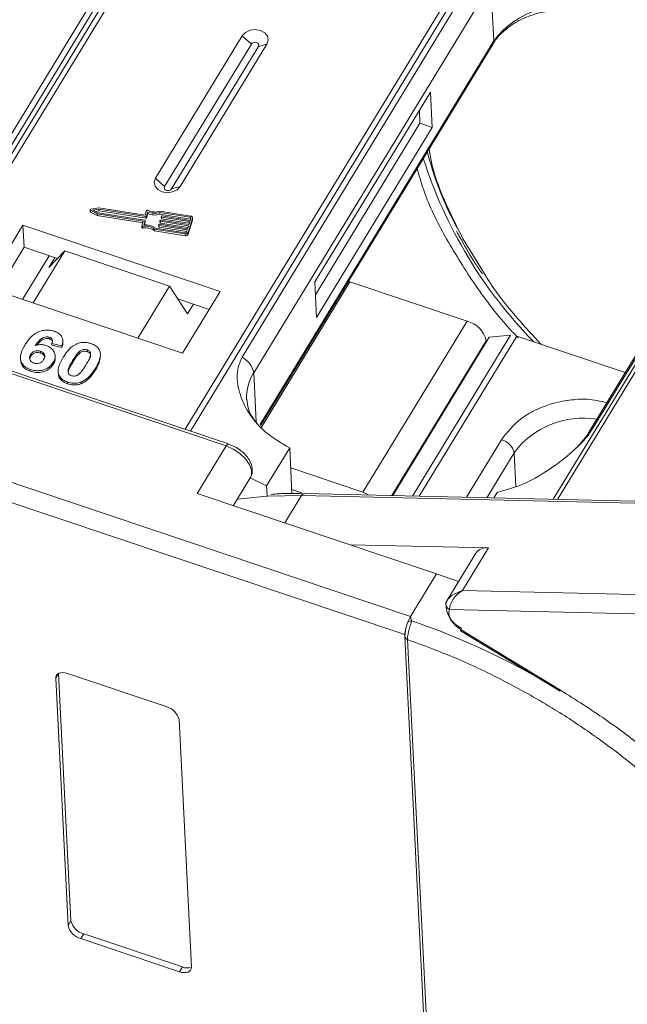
# Model space of a CAD drawing. Header units: millimetres. Extents: x -623 to 852, y 50 to 1083.
# Tile 39 of 72: x 262 to 301, y 825 to 889. Entities that reach past the tile are written whole.
import ezdxf

# ---------------------------------------------------------------- set-up
doc = ezdxf.new("R2010")
doc.units = ezdxf.units.MM

msp = doc.modelspace()

# ---------------------------------------------------------------- linework, layer by layer
at = {"color": 7, "linetype": 'Continuous', "lineweight": 15}
for p, q in [((275.94, 904.689), (254.073, 868.753)), ((254.393, 868.645), (276.272, 904.602)), ((271.471, 898.657), (256.158, 873.492)), ((256.757, 873.751), (272.07, 898.917)), ((294.25, 898.564), (272.371, 862.607)), ((272.718, 862.49), (294.585, 898.426)), ((317.82, 893.716), (296.14, 858.086)), ((296.409, 858.08), (318.105, 893.737)), ((291.364, 892.436), (276.051, 867.271)), ((276.795, 866.252), (292.108, 891.418)), ((292.293, 887.706), (292.108, 891.418)), ((276.061, 888.04), (270.459, 878.833)), ((276.061, 888.04), (276.648, 887.506)), ((292.293, 887.706), (277.209, 862.917)), ((298.696, 862.671), (314.009, 887.836)), ((276.648, 887.506), (271.046, 878.299)), ((271.499, 878.147), (277.102, 887.354)), ((272.052, 878.298), (277.654, 887.505)), ((277.654, 887.505), (277.102, 887.354)), ((277.227, 862.83), (292.248, 887.516)), ((313.795, 887.65), (298.482, 862.484)), ((288.215, 884.402), (280.745, 872.126)), ((288.328, 882.118), (288.215, 884.402)), ((287.532, 882.385), (287.491, 883.213)), ((280.786, 871.299), (287.532, 882.385)), ((280.859, 869.842), (288.328, 882.118)), ((288.328, 882.118), (287.532, 882.385)), ((271.046, 878.299), (270.459, 878.833)), ((272.052, 878.298), (271.499, 878.147)), ((266.809, 876.913), (266.278, 876.832)), ((269.784, 876.444), (266.809, 876.913)), ((266.236, 876.791), (266.241, 876.676)), ((266.257, 876.761), (266.691, 876.528)), ((266.262, 876.647), (266.257, 876.761)), ((266.262, 876.647), (266.697, 876.413)), ((266.806, 876.833), (266.416, 876.773)), ((266.416, 876.773), (266.735, 876.601)), ((266.583, 876.683), (266.812, 876.718)), ((266.691, 876.528), (269.641, 876.063)), ((266.697, 876.413), (266.691, 876.528)), ((266.697, 876.413), (269.633, 875.951)), ((266.735, 876.601), (269.765, 876.124)), ((269.836, 876.356), (266.806, 876.833)), ((266.812, 876.718), (266.806, 876.833)), ((266.812, 876.718), (269.841, 876.241)), ((269.875, 876.742), (269.784, 876.444)), ((269.841, 876.241), (269.836, 876.356)), ((269.958, 876.669), (269.867, 876.371)), ((269.872, 876.257), (269.867, 876.371)), ((269.872, 876.257), (269.963, 876.554)), ((269.963, 876.554), (269.958, 876.669)), ((272.727, 876.385), (270.733, 876.699)), ((272.703, 876.308), (270.741, 876.617)), ((270.746, 876.503), (270.741, 876.617)), ((270.746, 876.503), (272.709, 876.194)), ((270.829, 876.34), (270.841, 876.379)), ((270.829, 876.335), (270.834, 876.221)), ((272.671, 876.03), (270.848, 876.317)), ((270.854, 876.203), (270.848, 876.317)), ((270.854, 876.203), (272.638, 875.922)), ((270.872, 876.394), (272.695, 876.107)), ((272.559, 875.321), (272.842, 876.245)), ((272.695, 876.107), (272.742, 876.261)), ((272.709, 876.194), (272.703, 876.308)), ((272.842, 876.245), (272.848, 876.131)), ((272.852, 876.163), (272.846, 876.277)), ((261.897, 875.795), (259.469, 871.805)), ((274.638, 871.515), (261.897, 875.795)), ((261.897, 875.795), (261.968, 874.367)), ((269.573, 875.751), (269.579, 875.637)), ((269.66, 876.04), (269.575, 875.761)), ((269.642, 875.601), (269.636, 875.715)), ((269.644, 875.989), (269.641, 876.063)), ((269.784, 876.101), (269.693, 875.804)), ((269.735, 875.808), (269.79, 875.987)), ((269.79, 875.987), (269.784, 876.101)), ((269.79, 875.992), (269.785, 876.107)), ((270.434, 875.615), (272.397, 875.306)), ((270.663, 875.796), (270.669, 875.682)), ((270.664, 875.801), (270.676, 875.84)), ((272.506, 875.491), (270.683, 875.778)), ((270.689, 875.664), (270.683, 875.778)), ((270.689, 875.664), (272.473, 875.383)), ((270.707, 875.855), (272.53, 875.568)), ((270.746, 876.066), (270.752, 875.951)), ((270.747, 876.071), (270.758, 876.109)), ((272.589, 875.761), (270.766, 876.048)), ((270.772, 875.933), (270.766, 876.048)), ((270.772, 875.933), (272.556, 875.653)), ((270.789, 876.125), (272.612, 875.838)), ((272.53, 875.568), (272.589, 875.761)), ((272.565, 875.207), (272.848, 876.131)), ((272.612, 875.838), (272.671, 876.03)), ((270.379, 875.543), (272.373, 875.229)), ((270.385, 875.429), (270.379, 875.543)), ((270.385, 875.429), (272.379, 875.115)), ((272.373, 875.229), (272.379, 875.115)), ((272.459, 875.337), (272.506, 875.491)), ((272.565, 875.207), (272.559, 875.321)), ((261.968, 874.367), (260.25, 871.543)), ((264.128, 873.642), (261.968, 874.367)), ((291.74, 872.581), (290.318, 874.891)), ((261.877, 870.997), (263.596, 873.821)), ((264.593, 874.13), (262.549, 870.771)), ((263.578, 873.067), (264.593, 874.13)), ((263.962, 873.698), (263.578, 873.067)), ((264.593, 874.13), (271.362, 871.856)), ((241.66, 872.739), (275.016, 861.535)), ((275.17, 861.667), (241.753, 872.891)), ((259.469, 871.805), (272.21, 867.526)), ((269.318, 868.497), (271.362, 871.856)), ((271.362, 871.856), (272.519, 870.064)), ((277.298, 862.744), (283.01, 872.13)), ((280.745, 872.126), (280.859, 869.842)), ((283.01, 872.13), (282.905, 872.162)), ((290.575, 869.589), (283.01, 872.13)), ((272.21, 867.526), (274.638, 871.515)), ((273.929, 870.35), (271.892, 871.034)), ((272.519, 870.064), (272.903, 870.695)), ((290.575, 869.589), (283.852, 858.541)), ((287.049, 858.294), (293.37, 868.683)), ((287.483, 858.284), (293.776, 868.627)), ((291.997, 868.55), (293.37, 868.683)), ((293.776, 868.627), (300.787, 866.272)), ((263.6, 868.559), (263.605, 868.445)), ((264.411, 868.007), (263.767, 868.161)), ((263.767, 868.161), (263.773, 868.047)), ((263.773, 868.047), (264.417, 867.893)), ((264.411, 868.007), (264.417, 867.893)), ((264.465, 868.415), (264.464, 868.421)), ((264.47, 868.307), (264.465, 868.401)), ((285.723, 858.325), (291.812, 868.332)), ((291.997, 868.55), (285.774, 858.324)), ((291.812, 868.332), (291.816, 868.253)), ((262.394, 867.439), (262.399, 867.325)), ((263.034, 867.65), (263.04, 867.535)), ((263.984, 867.232), (263.979, 867.346)), ((265.541, 867.504), (265.536, 867.618)), ((266.043, 867.738), (266.049, 867.624)), ((261.734, 867.188), (261.74, 867.074)), ((263.857, 866.935), (263.863, 866.821)), ((265.106, 867.047), (265.112, 866.933)), ((266.889, 867.165), (266.883, 867.279)), ((262.368, 866.471), (262.374, 866.356)), ((264.165, 866.321), (264.171, 866.207)), ((266.576, 866.553), (266.582, 866.439)), ((276.795, 866.252), (276.953, 863.078)), ((264.779, 865.661), (264.784, 865.547)), ((265.657, 865.666), (265.662, 865.552)), ((286.925, 850.512), (249.03, 863.241)), ((247.795, 862.355), (286.554, 849.336)), ((275.17, 861.667), (275.173, 861.665)), ((275.697, 861.42), (275.17, 861.656)), ((292.794, 861.933), (290.531, 858.215)), ((275.016, 861.535), (273.148, 858.466)), ((279.12, 861.405), (277.626, 858.95)), ((279.12, 861.405), (279.268, 858.45)), ((291.848, 858.184), (293.619, 861.095)), ((293.727, 858.919), (293.619, 861.095)), ((283.852, 858.541), (279.185, 860.109)), ((275.483, 857.682), (276.576, 859.478)), ((276.568, 859.464), (277.626, 858.95)), ((273.148, 858.466), (288.606, 853.274)), ((277.626, 858.95), (277.659, 858.288)), ((279.254, 858.719), (279.913, 858.498)), ((314.239, 857.671), (280.056, 858.455)), ((292.306, 858.174), (292.527, 858.537)), ((277.714, 858.292), (279.873, 858.33)), ((278.801, 856.567), (279.873, 858.33)), ((279.873, 858.33), (314.056, 857.546)), ((291.949, 854.941), (283.033, 855.146)), ((291.136, 854.595), (289.267, 851.525)), ((290.269, 852.179), (291.949, 854.941)), ((288.606, 853.274), (286.925, 850.512)), ((288.606, 853.274), (290.025, 852.771)), ((324.452, 851.395), (290.269, 852.179)), ((289.287, 851.556), (289.198, 851.338)), ((289.437, 850.953), (324.343, 850.152)), ((286.925, 850.512), (286.981, 850.234)), ((290.147, 849.584), (296.573, 845.675)), ((290.189, 849.653), (296.615, 845.744)), ((286.551, 849.237), (286.551, 849.219)), ((286.551, 849.217), (288.401, 812.1)), ((286.728, 849.019), (286.728, 849.017)), ((286.728, 849.017), (288.578, 811.901)), ((264.014, 846.519), (264.201, 846.826)), ((264.811, 830.529), (264.014, 846.519)), ((264.201, 846.826), (264.997, 830.836)), ((264.782, 846.823), (271.152, 844.683)), ((271.977, 843.844), (272.774, 827.855)), ((264.997, 830.836), (264.811, 830.529)), ((265.822, 829.998), (265.635, 829.691)), ((265.822, 829.998), (272.193, 827.858)), ((272.006, 827.551), (265.635, 829.691)), ((272.193, 827.858), (272.006, 827.551))]:
    msp.add_line(p, q, dxfattribs=at)
at = {"color": 7, "linetype": 'Continuous', "lineweight": 15, "flags": 128}
for points in [[(277.654, 887.505), (277.736, 887.76), (277.685, 888.017), (277.508, 888.237), (277.231, 888.386), (276.898, 888.442), (276.559, 888.396), (276.265, 888.255), (276.061, 888.04)], [(292.293, 887.706), (292.283, 887.6), (292.248, 887.516)], [(277.102, 887.354), (277.125, 887.426), (277.111, 887.5), (277.06, 887.562), (276.981, 887.605), (276.886, 887.621), (276.79, 887.607), (276.706, 887.567), (276.648, 887.506)], [(270.459, 878.833), (270.377, 878.578), (270.428, 878.321), (270.606, 878.101), (270.882, 877.952), (271.215, 877.896), (271.554, 877.942), (271.848, 878.084), (272.052, 878.298)], [(271.046, 878.299), (271.022, 878.226), (271.037, 878.153), (271.087, 878.091), (271.166, 878.048), (271.261, 878.032), (271.358, 878.045), (271.441, 878.086), (271.499, 878.147)], [(266.257, 876.761), (266.246, 876.769), (266.239, 876.778), (266.236, 876.79), (266.237, 876.801), (266.242, 876.812), (266.252, 876.821), (266.264, 876.828), (266.278, 876.832)], [(269.636, 875.715), (269.623, 875.714), (269.61, 875.716), (269.598, 875.719), (269.588, 875.725), (269.58, 875.733), (269.575, 875.742), (269.573, 875.752), (269.575, 875.761)], [(269.79, 875.987), (269.79, 875.991), (269.79, 875.992)], [(272.72, 876.191), (272.719, 876.191), (272.709, 876.194)], [(272.848, 876.131), (272.852, 876.154), (272.852, 876.163)], [(293.776, 868.627), (293.722, 868.643), (293.699, 868.65)], [(275.016, 861.535), (275.052, 861.589), (275.088, 861.631), (275.122, 861.657), (275.152, 861.668), (275.17, 861.667)], [(275.016, 861.535), (275.48, 861.331), (275.91, 861.045), (276.268, 860.704), (276.522, 860.336), (276.652, 859.973), (276.646, 859.645), (276.576, 859.478)], [(283.852, 858.541), (284.086, 858.446), (284.252, 858.359)], [(275.728, 858.084), (277.421, 858.272), (277.714, 858.292)], [(290.189, 849.653), (290.167, 849.617), (290.153, 849.594), (290.147, 849.585), (290.147, 849.584)], [(264.014, 846.519), (264.024, 846.625), (264.064, 846.717), (264.132, 846.791), (264.227, 846.845), (264.344, 846.875), (264.479, 846.882), (264.627, 846.864), (264.782, 846.823)], [(296.615, 845.744), (296.593, 845.707), (296.579, 845.684), (296.573, 845.675), (296.573, 845.675)], [(272.774, 827.855), (272.764, 827.748), (272.724, 827.657), (272.655, 827.583), (272.561, 827.529), (272.444, 827.499), (272.308, 827.492), (272.161, 827.51), (272.006, 827.551)]]:
    msp.add_lwpolyline(points, dxfattribs=at)
at = {"color": 7, "linetype": 'Continuous', "lineweight": 15}
for centre, radius, start, end in [((296.787, 884.343), 5.614, 69.79297, 143.19026), ((316.146, 889.133), 29.795, 197.60841, 224.49404), ((309.303, 886.017), 21.992, 194.15702, 208.15789), ((266.277, 876.679), 0.036, 184.84679, 245.78023), ((269.842, 876.382), 0.0274, 257.08761, 335.38583), ((269.847, 876.268), 0.0274, 257.08761, 335.38583), ((269.927, 876.717), 0.0579, 57.98243, 153.69353), ((270.421, 877.604), 0.957, 241.07396, 289.03064), ((270.417, 877.669), 1.1, 245.32854, 287.09829), ((270.423, 877.554), 1.1, 245.32854, 287.09829), ((270.849, 876.337), 0.0198, 169.9361, 269.38515), ((270.856, 876.225), 0.0217, 189.77216, 266.09088), ((270.866, 876.368), 0.0274, 77.08761, 155.38583), ((272.703, 876.268), 0.0395, 349.9361, 89.38515), ((272.726, 876.266), 0.119, 349.9361, 89.38515), ((269.627, 875.649), 0.0501, 194.37253, 286.40588), ((269.822, 874.83), 0.905, 52.04006, 101.90424), ((269.64, 876.044), 0.0198, 349.9361, 89.38515), ((269.828, 874.716), 0.905, 52.04006, 101.90424), ((269.83, 874.791), 1.022, 53.78729, 97.72619), ((269.765, 876.105), 0.0198, 349.9361, 89.38515), ((270.684, 875.798), 0.0198, 169.9361, 269.38515), ((270.691, 875.685), 0.0217, 189.77216, 266.09088), ((270.701, 875.828), 0.0274, 77.08761, 155.38583), ((270.766, 876.067), 0.0198, 169.9361, 269.38515), ((270.773, 875.955), 0.0217, 189.77216, 266.09088), ((270.783, 876.098), 0.0274, 77.08761, 155.38583), ((272.41, 875.39), 0.164, 257.08761, 335.38583), ((272.416, 875.275), 0.164, 257.08761, 335.38583), ((272.409, 875.36), 0.0548, 257.08761, 335.38583), ((290.136, 867.921), 1.726, 13.78253, 75.26861), ((275.346, 865.975), 1.475, 10.844, 61.4649), ((279.312, 864.668), 2.975, 147.81274, 182.16304), ((298.053, 857.805), 5.522, 80.65519, 143.42464), ((298.894, 862.227), 0.486, 114.04363, 148.18037), ((292.502, 860.821), 1.15, 13.78253, 75.26861), ((280.073, 858.234), 0.221, 94.37574, 154.30043), ((291.833, 854.084), 0.865, 82.29579, 143.75946), ((289.497, 851.322), 0.299, 148.89078, 176.84469), ((289.632, 851.341), 0.433, 180.29447, 243.27622), ((290.907, 851.314), 1.705, 177.9781, 247.11934), ((286.994, 849.834), 0.4, 91.90358, 127.33888), ((271.211, 804.317), 48.55, 60.85695, 71.04563), ((286.784, 849.247), 0.235, 186.92817, 256.1565), ((286.785, 849.246), 0.235, 187.01815, 256.10967), ((270.86, 843.57), 1.15, 13.78253, 75.26861), ((265.928, 830.804), 1.15, 193.78253, 255.26861), ((266.115, 831.11), 1.15, 193.78253, 255.26861), ((272.496, 828.561), 0.766, 246.67066, 291.30185)]:
    msp.add_arc(centre, radius, start, end, dxfattribs=at)
for points, knots in [([(292.261, 887.515), (292.276, 887.547), (292.394, 887.798), (292.792, 888.225), (293.433, 888.755), (294.135, 889.141), (294.826, 889.406), (295.587, 889.613), (296.156, 889.667), (296.5, 889.699)], [0, 0, 0, 0, 0.027206, 0.212661, 0.388047, 0.561103, 0.687308, 0.811478, 1, 1, 1, 1]), ([(290.318, 874.891), (289.895, 875.734), (289.036, 877.447), (288.333, 879.408), (288.157, 880.476), (288.116, 880.725)], [0, 0, 0, 0, 0.426467, 0.86616, 1, 1, 1, 1]), ([(287.351, 879.468), (287.47, 879.036), (287.853, 877.658), (288.985, 875.239), (290.23, 873.276), (290.856, 872.29)], [0, 0, 0, 0, 0.185217, 0.59073, 1, 1, 1, 1]), ([(289.896, 875.419), (289.926, 875.356), (290.019, 875.156), (290.143, 874.955), (290.228, 874.819)], [0, 0, 0, 0, 0.317467, 1, 1, 1, 1]), ([(290.228, 874.819), (290.502, 874.322), (290.9, 873.597), (291.404, 872.879), (291.562, 872.654)], [0, 0, 0, 0, 0.685846, 1, 1, 1, 1]), ([(295.355, 868.096), (294.839, 868.652), (293.551, 870.04), (292.364, 871.56), (291.786, 872.506), (291.74, 872.581)], [0, 0, 0, 0, 0.381149, 0.950915, 1, 1, 1, 1]), ([(290.856, 872.29), (291.548, 871.305), (292.45, 870.019), (293.604, 868.794), (293.873, 868.508)], [0, 0, 0, 0, 0.76684, 1, 1, 1, 1]), ([(262.033, 868.06), (262.085, 868.141), (262.242, 868.385), (262.522, 868.702), (262.934, 868.939), (263.323, 869.032), (263.669, 869.018), (263.859, 868.962), (263.927, 868.942)], [0, 0, 0, 0, 0.142337, 0.429127, 0.589943, 0.751205, 0.909895, 1, 1, 1, 1]), ([(263.6, 868.559), (263.555, 868.57), (263.464, 868.592), (263.306, 868.572), (263.129, 868.504), (262.907, 868.311), (262.776, 868.133), (262.686, 868.012)], [0, 0, 0, 0, 0.112049, 0.22438, 0.370115, 0.570276, 1, 1, 1, 1]), ([(263.927, 868.942), (264.032, 868.899), (264.22, 868.821), (264.4, 868.625), (264.489, 868.39), (264.47, 868.177), (264.425, 868.045), (264.411, 868.007)], [0, 0, 0, 0, 0.2426908, 0.4390024, 0.635006, 0.8950587, 1, 1, 1, 1]), ([(262.368, 866.471), (262.264, 866.513), (262.056, 866.599), (261.845, 866.819), (261.726, 867.084), (261.735, 867.477), (261.882, 867.805), (262.012, 868.024), (262.033, 868.06)], [0, 0, 0, 0, 0.148269, 0.297647, 0.442421, 0.607851, 0.935658, 1, 1, 1, 1]), ([(262.686, 868.012), (262.741, 868.029), (262.853, 868.064), (263.003, 868.081), (263.122, 868.078), (263.212, 868.068), (263.3, 868.05), (263.358, 868.033), (263.386, 868.024)], [0, 0, 0, 0, 0.243654, 0.49576, 0.617892, 0.741503, 0.870025, 1, 1, 1, 1]), ([(262.805, 868.045), (262.827, 868.074), (262.905, 868.178), (263.035, 868.315), (263.222, 868.431), (263.384, 868.473), (263.517, 868.47), (263.58, 868.452), (263.605, 868.445)], [0, 0, 0, 0, 0.125063, 0.447498, 0.624691, 0.80303, 0.922697, 1, 1, 1, 1]), ([(263.386, 868.024), (263.49, 867.98), (263.697, 867.892), (263.894, 867.666), (263.993, 867.41), (263.974, 867.156), (263.893, 867.003), (263.857, 866.935)], [0, 0, 0, 0, 0.210216, 0.421975, 0.620016, 0.831037, 1, 1, 1, 1]), ([(263.767, 868.161), (263.787, 868.212), (263.817, 868.292), (263.798, 868.405), (263.745, 868.483), (263.671, 868.532), (263.619, 868.552), (263.6, 868.559)], [0, 0, 0, 0, 0.33384, 0.524547, 0.716372, 0.891824, 1, 1, 1, 1]), ([(263.605, 868.445), (263.646, 868.428), (263.719, 868.398), (263.784, 868.323), (263.813, 868.268), (263.81, 868.238), (263.81, 868.236)], [0, 0, 0, 0, 0.381231, 0.67833, 0.975215, 1, 1, 1, 1]), ([(264.417, 867.893), (264.449, 867.982), (264.499, 868.119), (264.466, 868.256), (264.454, 868.305)], [0, 0, 0, 0, 0.645982, 1, 1, 1, 1]), ([(264.496, 867.258), (264.548, 867.339), (264.665, 867.524), (264.92, 867.828), (265.189, 868.049), (265.392, 868.133), (265.414, 868.142)], [0, 0, 0, 0, 0.237381, 0.538918, 0.949082, 1, 1, 1, 1]), ([(265.414, 868.142), (265.468, 868.161), (265.578, 868.199), (265.756, 868.225), (265.937, 868.226), (266.086, 868.204), (266.204, 868.175), (266.263, 868.157), (266.292, 868.147)], [0, 0, 0, 0, 0.193776, 0.3936, 0.587864, 0.788908, 0.894169, 1, 1, 1, 1]), ([(266.292, 868.147), (266.344, 868.128), (266.45, 868.089), (266.591, 868.01), (266.714, 867.911), (266.792, 867.812), (266.841, 867.723), (266.858, 867.675), (266.867, 867.65)], [0, 0, 0, 0, 0.192627, 0.388684, 0.582013, 0.783201, 0.891038, 1, 1, 1, 1]), ([(262.605, 866.884), (262.554, 866.906), (262.45, 866.952), (262.354, 867.07), (262.312, 867.201), (262.334, 867.328), (262.374, 867.403), (262.394, 867.439)], [0, 0, 0, 0, 0.207905, 0.419981, 0.630626, 0.821735, 1, 1, 1, 1]), ([(262.338, 867.155), (262.34, 867.175), (262.346, 867.234), (262.378, 867.289), (262.399, 867.325)], [0, 0, 0, 0, 0.343653, 1, 1, 1, 1]), ([(262.394, 867.439), (262.428, 867.489), (262.486, 867.57), (262.622, 867.65), (262.759, 867.684), (262.903, 867.686), (262.991, 867.662), (263.034, 867.65)], [0, 0, 0, 0, 0.276721, 0.45687, 0.637007, 0.824068, 1, 1, 1, 1]), ([(262.399, 867.325), (262.434, 867.374), (262.491, 867.456), (262.627, 867.536), (262.765, 867.569), (262.909, 867.572), (262.997, 867.547), (263.04, 867.535)], [0, 0, 0, 0, 0.276721, 0.45687, 0.637007, 0.824068, 1, 1, 1, 1]), ([(263.034, 867.65), (263.086, 867.628), (263.182, 867.589), (263.274, 867.488), (263.319, 867.373), (263.299, 867.243), (263.254, 867.16), (263.23, 867.116)], [0, 0, 0, 0, 0.213757, 0.394944, 0.576585, 0.777311, 1, 1, 1, 1]), ([(263.04, 867.535), (263.092, 867.514), (263.189, 867.474), (263.276, 867.374), (263.318, 867.299), (263.313, 867.261), (263.313, 867.261)], [0, 0, 0, 0, 0.369541, 0.682777, 0.996796, 1, 1, 1, 1]), ([(265.106, 867.047), (265.131, 867.088), (265.182, 867.17), (265.254, 867.279), (265.322, 867.376), (265.387, 867.459), (265.455, 867.542), (265.509, 867.593), (265.536, 867.618)], [0, 0, 0, 0, 0.20527, 0.4106157, 0.5571475, 0.7038444, 0.8514751, 1, 1, 1, 1]), ([(265.112, 866.933), (265.137, 866.974), (265.188, 867.055), (265.26, 867.165), (265.328, 867.261), (265.393, 867.345), (265.461, 867.428), (265.514, 867.479), (265.541, 867.504)], [0, 0, 0, 0, 0.20527, 0.410616, 0.557148, 0.703844, 0.851475, 1, 1, 1, 1]), ([(265.536, 867.618), (265.58, 867.655), (265.653, 867.713), (265.786, 867.761), (265.909, 867.769), (265.994, 867.753), (266.038, 867.74), (266.043, 867.738)], [0, 0, 0, 0, 0.334804, 0.542561, 0.750382, 0.970721, 1, 1, 1, 1]), ([(265.541, 867.504), (265.586, 867.54), (265.658, 867.599), (265.791, 867.647), (265.915, 867.655), (266, 867.639), (266.043, 867.626), (266.049, 867.624)], [0, 0, 0, 0, 0.334804, 0.542561, 0.750382, 0.970721, 1, 1, 1, 1]), ([(266.043, 867.738), (266.086, 867.719), (266.163, 867.686), (266.238, 867.606), (266.273, 867.49), (266.251, 867.297), (266.132, 867.044), (266.02, 866.855), (265.964, 866.759)], [0, 0, 0, 0, 0.105646, 0.186221, 0.267042, 0.431541, 0.712708, 1, 1, 1, 1]), ([(266.049, 867.624), (266.092, 867.605), (266.169, 867.572), (266.243, 867.492), (266.278, 867.384), (266.264, 867.302), (266.256, 867.25)], [0, 0, 0, 0, 0.257737, 0.45431, 0.651482, 1, 1, 1, 1]), ([(266.867, 867.65), (266.878, 867.607), (266.9, 867.518), (266.898, 867.348), (266.859, 867.142), (266.775, 866.926), (266.679, 866.729), (266.611, 866.612), (266.576, 866.553)], [0, 0, 0, 0, 0.118432, 0.2393289, 0.4494336, 0.6641784, 0.8318201, 1, 1, 1, 1]), ([(261.754, 867.075), (261.758, 867.008), (261.768, 866.843), (261.926, 866.606), (262.154, 866.438), (262.32, 866.376), (262.374, 866.356)], [0, 0, 0, 0, 0.217837, 0.537114, 0.848924, 1, 1, 1, 1]), ([(263.857, 866.935), (263.801, 866.854), (263.687, 866.693), (263.413, 866.503), (263.074, 866.396), (262.705, 866.378), (262.481, 866.44), (262.368, 866.471)], [0, 0, 0, 0, 0.197831, 0.3973, 0.59891, 0.798741, 1, 1, 1, 1]), ([(262.374, 866.356), (262.485, 866.326), (262.708, 866.265), (263.066, 866.28), (263.399, 866.381), (263.682, 866.565), (263.802, 866.734), (263.863, 866.821)], [0, 0, 0, 0, 0.198208, 0.398397, 0.584963, 0.787074, 1, 1, 1, 1]), ([(263.23, 867.116), (263.195, 867.065), (263.138, 866.982), (263.013, 866.892), (262.884, 866.854), (262.742, 866.847), (262.654, 866.871), (262.605, 866.884)], [0, 0, 0, 0, 0.288697, 0.463553, 0.639942, 0.801808, 1, 1, 1, 1]), ([(263.863, 866.821), (263.911, 866.906), (263.985, 867.039), (263.973, 867.18), (263.969, 867.231)], [0, 0, 0, 0, 0.639174, 1, 1, 1, 1]), ([(264.779, 865.661), (264.675, 865.703), (264.466, 865.789), (264.258, 866.005), (264.146, 866.274), (264.189, 866.712), (264.371, 867.035), (264.496, 867.258)], [0, 0, 0, 0, 0.147528, 0.296569, 0.43214, 0.608737, 1, 1, 1, 1]), ([(265.028, 866.07), (264.977, 866.093), (264.894, 866.13), (264.823, 866.218), (264.798, 866.338), (264.825, 866.53), (264.947, 866.777), (265.053, 866.957), (265.106, 867.047)], [0, 0, 0, 0, 0.125351, 0.2021974, 0.2791824, 0.4597421, 0.727968, 1, 1, 1, 1]), ([(264.829, 866.33), (264.831, 866.348), (264.84, 866.462), (264.958, 866.662), (265.06, 866.842), (265.112, 866.933)], [0, 0, 0, 0, 0.0815, 0.537515, 1, 1, 1, 1]), ([(265.964, 866.759), (265.938, 866.718), (265.888, 866.637), (265.816, 866.527), (265.747, 866.431), (265.683, 866.348), (265.615, 866.266), (265.562, 866.215), (265.535, 866.19)], [0, 0, 0, 0, 0.205942, 0.411959, 0.558149, 0.704502, 0.851801, 1, 1, 1, 1]), ([(266.582, 866.439), (266.629, 866.522), (266.733, 866.706), (266.852, 866.948), (266.866, 867.112), (266.87, 867.166)], [0, 0, 0, 0, 0.353113, 0.787323, 1, 1, 1, 1]), ([(276.051, 867.271), (275.94, 867.014), (275.656, 866.357), (275.774, 865.144), (276.345, 863.743), (277.455, 862.379), (278.567, 861.729), (279.12, 861.405)], [0, 0, 0, 0, 0.125713, 0.321276, 0.524466, 0.763484, 1, 1, 1, 1]), ([(264.186, 866.207), (264.186, 866.163), (264.187, 866.025), (264.322, 865.815), (264.542, 865.64), (264.715, 865.573), (264.784, 865.547)], [0, 0, 0, 0, 0.155605, 0.480001, 0.792145, 1, 1, 1, 1]), ([(265.535, 866.19), (265.491, 866.154), (265.419, 866.095), (265.286, 866.047), (265.165, 866.039), (265.079, 866.055), (265.035, 866.068), (265.028, 866.07)], [0, 0, 0, 0, 0.333678, 0.540413, 0.747264, 0.961209, 1, 1, 1, 1]), ([(266.576, 866.553), (266.524, 866.472), (266.407, 866.287), (266.157, 865.987), (265.889, 865.765), (265.686, 865.679), (265.657, 865.666)], [0, 0, 0, 0, 0.236629, 0.537361, 0.932986, 1, 1, 1, 1]), ([(265.662, 865.552), (265.714, 865.575), (265.818, 865.621), (265.991, 865.734), (266.173, 865.894), (266.338, 866.084), (266.473, 866.267), (266.546, 866.382), (266.582, 866.439)], [0, 0, 0, 0, 0.11827, 0.23888, 0.450732, 0.667209, 0.83334, 1, 1, 1, 1]), ([(265.657, 865.666), (265.603, 865.647), (265.493, 865.609), (265.315, 865.583), (265.134, 865.583), (264.985, 865.605), (264.867, 865.633), (264.808, 865.652), (264.779, 865.661)], [0, 0, 0, 0, 0.193769, 0.393564, 0.587886, 0.789131, 0.894283, 1, 1, 1, 1]), ([(264.784, 865.547), (264.839, 865.53), (264.948, 865.497), (265.121, 865.47), (265.302, 865.467), (265.454, 865.488), (265.574, 865.52), (265.633, 865.541), (265.662, 865.552)], [0, 0, 0, 0, 0.193594, 0.390501, 0.584817, 0.78683, 0.892868, 1, 1, 1, 1]), ([(277.028, 862.985), (276.924, 863.106), (276.663, 863.411), (276.419, 863.941), (276.37, 864.344), (276.345, 864.551)], [0, 0, 0, 0, 0.24408, 0.610549, 1, 1, 1, 1]), ([(299.601, 864.323), (299.179, 864.42), (298.388, 864.602), (297.154, 864.508), (296.013, 864.276), (294.955, 863.86), (293.745, 863.149), (293.169, 862.412), (292.794, 861.933)], [0, 0, 0, 0, 0.162433, 0.304391, 0.449362, 0.594333, 0.736292, 1, 1, 1, 1]), ([(292.527, 858.537), (293.045, 858.674), (294.082, 858.948), (295.829, 859.919), (297.267, 861.028), (298.232, 861.993), (298.57, 862.487), (298.696, 862.671)], [0, 0, 0, 0, 0.249096, 0.498243, 0.745205, 0.90541, 1, 1, 1, 1]), ([(298.479, 862.483), (298.476, 862.477), (298.382, 862.293), (298.068, 861.891), (297.667, 861.432), (297.373, 861.177), (297.295, 861.109)], [0, 0, 0, 0, 0.0148763, 0.4238311, 0.846052, 1, 1, 1, 1]), ([(276.561, 859.48), (276.579, 859.501), (276.693, 859.633), (276.732, 859.982), (276.648, 860.383), (276.455, 860.731), (276.171, 861.085), (275.88, 861.291), (275.697, 861.42)], [0, 0, 0, 0, 0.03818, 0.241962, 0.452321, 0.598407, 0.748102, 1, 1, 1, 1]), ([(280.065, 858.437), (279.67, 858.451), (278.929, 858.478), (278.235, 858.424), (277.911, 858.399)], [0, 0, 0, 0, 0.533839, 1, 1, 1, 1]), ([(289.241, 851.477), (289.281, 851.54), (289.368, 851.68), (289.691, 851.959), (290.042, 852.093), (290.269, 852.179)], [0, 0, 0, 0, 0.227063, 0.501587, 1, 1, 1, 1]), ([(290.269, 852.179), (290.151, 852.097), (289.917, 851.934), (289.644, 851.603), (289.463, 851.249), (289.445, 851.048), (289.437, 850.953)], [0, 0, 0, 0, 0.251519, 0.501784, 0.765632, 1, 1, 1, 1]), ([(286.58, 849.327), (286.581, 849.398), (286.583, 849.54), (286.639, 849.817), (286.703, 850.026), (286.745, 850.135), (286.751, 850.152)], [0, 0, 0, 0, 0.313357, 0.626713, 0.94007, 1, 1, 1, 1]), ([(286.981, 850.234), (286.973, 850.193), (286.957, 850.104), (286.912, 849.951), (286.862, 849.781), (286.807, 849.582), (286.76, 849.38), (286.729, 849.177), (286.728, 849.075), (286.728, 849.019)], [0, 0, 0, 0, 0.111997, 0.244844, 0.369168, 0.500899, 0.687533, 0.828138, 1, 1, 1, 1]), ([(286.637, 849.787), (286.614, 849.694), (286.58, 849.55), (286.551, 849.361), (286.551, 849.27), (286.551, 849.223)], [0, 0, 0, 0, 0.468492, 0.725761, 1, 1, 1, 1]), ([(286.728, 849.017), (287.775, 848.632), (289.902, 847.849), (293.101, 846.317), (296.037, 844.654), (298.656, 842.929), (300.954, 841.215), (303.129, 839.379), (305.825, 836.793), (308.144, 834.069), (310.006, 831.309), (311.269, 829.059), (312.307, 826.657), (313.012, 824.176), (313.318, 821.838), (313.239, 819.63), (312.761, 817.546), (311.931, 815.772), (310.853, 814.308), (309.621, 813.125), (308.153, 812.112), (305.893, 811.012), (303.239, 810.317), (300.295, 810.047), (297.761, 810.052), (294.894, 810.338), (291.741, 810.941), (289.622, 811.584), (288.578, 811.901)], [0, 0, 0, 0, 0.038862, 0.078912, 0.120068, 0.152227, 0.184382, 0.217215, 0.250043, 0.315618, 0.347778, 0.379932, 0.421093, 0.461142, 0.5, 0.538863, 0.578912, 0.620068, 0.652227, 0.684382, 0.717215, 0.750043, 0.815618, 0.847778, 0.879932, 0.921093, 0.96114, 1, 1, 1, 1]), ([(296.615, 845.744), (297.59, 845.125), (299.541, 843.887), (302.299, 841.79), (304.896, 839.539), (307.282, 837.139), (309.381, 834.654), (310.962, 832.488), (311.706, 831.164), (311.974, 830.688)], [0, 0, 0, 0, 0.149567, 0.299144, 0.452293, 0.606501, 0.760709, 0.913858, 1, 1, 1, 1])]:
    msp.add_open_spline(points, degree=3, knots=knots, dxfattribs=at)
for points in [[(289.437, 850.953), (289.41, 850.861), (289.355, 850.677), (289.457, 850.445), (289.508, 850.329)], [(286.751, 850.152), (286.778, 850.218), (286.833, 850.35), (286.894, 850.458), (286.925, 850.512)], [(289.508, 850.329), (289.591, 850.204), (289.757, 849.953), (290.045, 849.753), (290.189, 849.653)]]:
    msp.add_open_spline(points, degree=3, dxfattribs=at)

doc.saveas('drawing.dxf')
